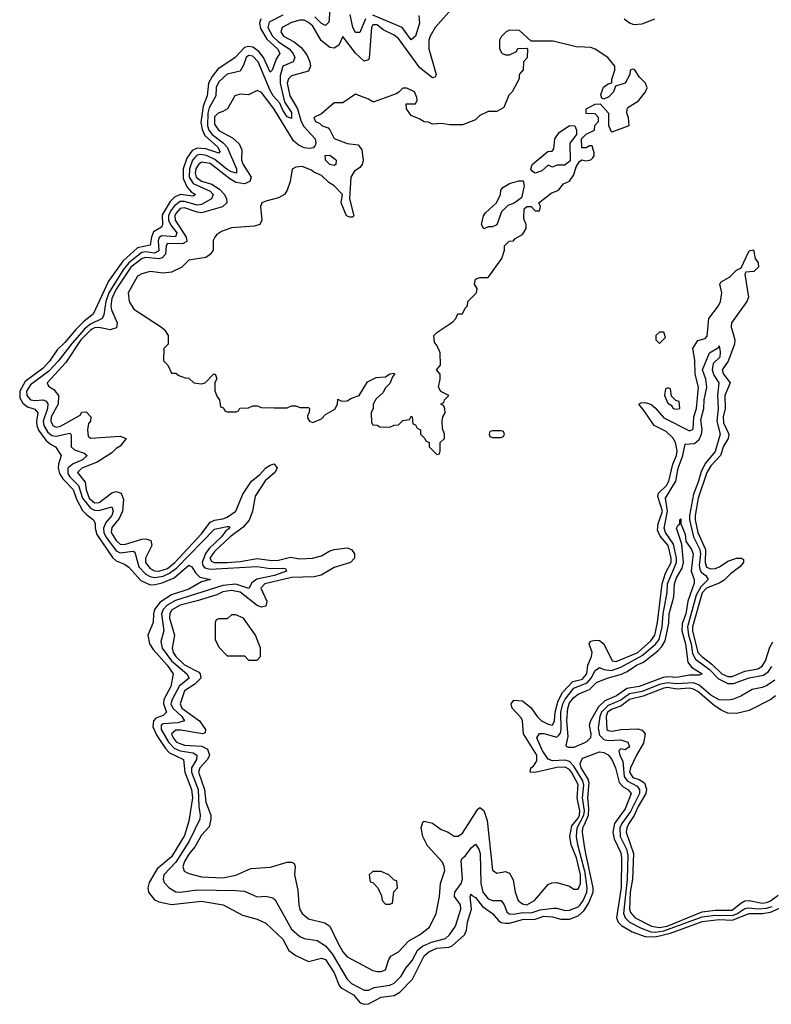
# Model space of a CAD drawing. Header units: inches. Extents: x 2710751 to 2829008, y 857003 to 965602.
# Tile 131 of 256: x 2737360 to 2740873, y 906845 to 911446. Entities that reach past the tile are written whole.
import ezdxf

# ---------------------------------------------------------------- set-up
doc = ezdxf.new("R2010")
doc.units = ezdxf.units.IN
doc.header["$MEASUREMENT"] = 0
for name, color, linetype in [('C7930', 7, 'Continuous'), ('C7931', 7, 'Continuous'), ('C7940', 7, 'Continuous'), ('C7941', 7, 'Continuous')]:
    doc.layers.add(name, color=color, linetype=linetype)

msp = doc.modelspace()

# ---------------------------------------------------------------- linework, layer by layer
at = {"layer": 'C7930', "color": 2}
for points, elevation in [([(2737623.4, 910000), (2737621.7, 909998.3), (2737570, 909937.4), (2737535.5, 909904.5), (2737499, 909850), (2737470, 909817.3), (2737384.8, 909755.2), (2737359.7, 909710), (2737360.2, 909680.2), (2737374.4, 909654.4), (2737396.6, 909636.6), (2737430, 909626.4), (2737444.9, 909610), (2737437.8, 909570), (2737439.7, 909550), (2737448.4, 909528.4), (2737482.2, 909482.2), (2737503.2, 909463.2), (2737526.8, 909450), (2737554, 909410), (2737541.6, 909370), (2737540.3, 909350), (2737546, 909326), (2737560.8, 909300.8), (2737610, 909251.7), (2737625.2, 909205.2), (2737653.6, 909153.6), (2737673.2, 909133.2), (2737705.5, 909110), (2737712.8, 909092.8), (2737712.6, 909070), (2737720.7, 909040.7), (2737793.1, 908933.1), (2737810, 908918), (2737850, 908901.6), (2737870, 908888), (2737925.9, 908825.9), (2737970, 908806), (2737993.5, 908806.5), (2738025.6, 908814.4), (2738081.1, 908838.9), (2738150, 908897.6), (2738164, 908890), (2738181.1, 908861.1), (2738202, 908842), (2738252, 908830), (2738210, 908819.3), (2738150, 908786), (2738070, 908759.1), (2738016, 908724), (2737990.2, 908690), (2737984.6, 908670), (2737983.7, 908630), (2737958.7, 908570), (2737966.7, 908530), (2737983.2, 908503.2), (2738048.7, 908430), (2738077.6, 908390), (2738066, 908330), (2738034.2, 908270), (2738032, 908250), (2738046.7, 908210), (2738030, 908194.7), (2737996.9, 908183.1), (2737985.7, 908170), (2737982.5, 908142.5), (2738000.9, 908101), (2738041.1, 908041.1), (2738060.7, 908020.8), (2738125.5, 907990), (2738131, 907930), (2738162.7, 907850), (2738167.6, 907810), (2738150, 907702), (2738130, 907634.5), (2738070, 907535.1), (2738002.2, 907477.8), (2737964.9, 907415.1), (2737958.9, 907390), (2737962, 907370), (2737990, 907334), (2738010, 907324), (2738070, 907312.4), (2738210, 907328.2), (2738311.3, 907310), (2738402, 907262), (2738470, 907244), (2738510, 907224), (2738590, 907150.5), (2738617.6, 907097.6), (2738650, 907073), (2738710, 907045.5), (2738770, 907060.5), (2738790, 907054.4), (2738830, 906992.7), (2738853.5, 906933.5), (2738863, 906923), (2738920.4, 906890), (2738952, 906852), (2738970, 906845.5), (2738990, 906848.2), (2739050, 906879.5), (2739110, 906887), (2739137.4, 906902.6), (2739196.6, 906963.4), (2739250, 907072), (2739272.3, 907090), (2739310, 907107.2), (2739367.6, 907112.4), (2739382, 907118), (2739439.5, 907170), (2739448.5, 907191.5), (2739453, 907230), (2739471.5, 907290), (2739465.2, 907350), (2739470, 907362), (2739473.4, 907353.4), (2739490, 907344), (2739523.2, 907303.2), (2739570.2, 907270.2), (2739597.7, 907237.7), (2739610, 907228.5), (2739630, 907224.2), (2739650, 907224.9), (2739710, 907242.4), (2739770, 907243.2), (2739810, 907257.6), (2739850, 907254.4), (2739890, 907243.6), (2739930, 907243.6), (2739970, 907259.6), (2739997.3, 907282.7), (2740000, 907287.2)], 2), ([(2737661.5, 910000), (2737660.7, 909999.3), (2737604.5, 909935.5), (2737539.3, 909850), (2737495.5, 909804.5), (2737410, 909739.8), (2737392.1, 909710), (2737393.8, 909690), (2737410, 909670.3), (2737430, 909666.5), (2737470, 909670.2), (2737483.4, 909663.4), (2737491.9, 909651.9), (2737489.2, 909630), (2737469.4, 909570), (2737472.6, 909550), (2737490, 909520.7), (2737510, 909504.1), (2737530, 909499.7), (2737593.7, 909513.7), (2737599.1, 909510), (2737600.5, 909500.5), (2737600.3, 909450), (2737616.4, 909436.4), (2737661.3, 909421.3), (2737675.5, 909410), (2737652.7, 909390), (2737609.4, 909370.6), (2737590, 909356), (2737585.4, 909350), (2737585.5, 909325.5), (2737594.2, 909310), (2737634.3, 909270), (2737653.6, 909210), (2737690, 909163.2), (2737710, 909154.2), (2737730, 909152.8), (2737790.2, 909170.2), (2737796.9, 909150), (2737790.2, 909130), (2737763, 909097), (2737751.8, 909070), (2737753.4, 909050), (2737763, 909030), (2737810, 908964.2), (2737830, 908955), (2737890, 908963.1), (2737898, 908958), (2737917.2, 908890), (2737950, 908855.2), (2737970, 908844.3), (2737990, 908840.1), (2738030, 908846.3), (2738059.9, 908860.1), (2738094.5, 908885.5), (2738270, 909065.5), (2738330, 909078.4), (2738338, 909078), (2738342, 909070), (2738322.6, 909057.4), (2738302.4, 909030), (2738244.8, 908975.2), (2738228.4, 908951.6), (2738212.7, 908910), (2738215.5, 908895.5), (2738224.8, 908884.8), (2738250, 908879.1), (2738470, 908891.1), (2738530, 908881.8), (2738590, 908884), (2738602, 908882), (2738606.8, 908870), (2738550.7, 908850), (2738467.6, 908832.4), (2738444.7, 908815.3), (2738431.6, 908788.4), (2738370, 908808.4), (2738310, 908802.7), (2738088.1, 908731.9), (2738049.1, 908710.9), (2738030, 908689.6), (2738022.7, 908670), (2738034, 908590), (2738019.2, 908540.8), (2738026, 908510), (2738070, 908450.2), (2738140.3, 908390), (2738151.6, 908370), (2738106.1, 908333.9), (2738072.3, 908270), (2738066.8, 908250), (2738075, 908230), (2738118.3, 908190), (2738130.4, 908170), (2738099.6, 908160.4), (2738030, 908156.5), (2738021.5, 908150), (2738021, 908130), (2738054.6, 908070), (2738082.1, 908042.1), (2738110, 908030.1), (2738170, 908020.2), (2738188.5, 908010), (2738186.5, 907990), (2738163, 907950), (2738163, 907930), (2738194.6, 907850), (2738196.6, 907770), (2738203.6, 907730), (2738201.3, 907710), (2738152.2, 907607.8), (2738090.1, 907509.9), (2738034.3, 907450), (2738030.3, 907430), (2738035.4, 907415.4), (2738058, 907390), (2738090.3, 907370.3), (2738110, 907368.9), (2738190, 907380.2), (2738370, 907378), (2738410, 907374), (2738470, 907347.7), (2738510, 907350.8), (2738542.8, 907342.8), (2738553.7, 907333.7), (2738630, 907196.3), (2738670, 907163), (2738690, 907153), (2738750, 907143.1), (2738790, 907118.3), (2738820.7, 907080.8), (2738890, 906963.1), (2738910, 906943.2), (2738970, 906912), (2738990, 906912), (2739016.4, 906923.6), (2739090, 906935.2), (2739110, 906944.2), (2739143.6, 906976.4), (2739165.3, 907014.7), (2739194.5, 907050), (2739220.2, 907099.8), (2739243.4, 907116.6), (2739284.7, 907135.3), (2739350, 907153.4), (2739369.6, 907170), (2739396.3, 907210), (2739422.4, 907290), (2739420.5, 907310), (2739392.6, 907350), (2739394.3, 907370), (2739424, 907410), (2739429.7, 907430), (2739423.6, 907516.4), (2739429.3, 907530), (2739442, 907538), (2739470, 907577.3), (2739490, 907594), (2739505.5, 907570), (2739511.5, 907550), (2739514.7, 907410), (2739524.5, 907370), (2739550, 907338.3), (2739570, 907330.3), (2739610.2, 907330.2), (2739624.2, 907310), (2739637.6, 907277.6), (2739647.8, 907267.8), (2739670, 907266.7), (2739710, 907274), (2739750, 907272.7), (2739793, 907287), (2739854.3, 907294.3), (2739870, 907294.6), (2739910, 907284.4), (2739930, 907285.2), (2739970, 907301.2), (2739979.8, 907310), (2739994.3, 907330), (2740000, 907344.1)], 6), ([(2737698.1, 910000), (2737690, 909995.8), (2737646.3, 909950), (2737575.9, 909844.1), (2737487.7, 909750), (2737494, 909734), (2737519, 909719), (2737540.5, 909690), (2737538.9, 909650), (2737506.2, 909590), (2737504.7, 909570), (2737514, 909550), (2737530, 909542.6), (2737550, 909547.6), (2737642, 909598), (2737650, 909612), (2737670, 909614), (2737692, 909590), (2737691.3, 909570), (2737681, 909559), (2737676, 909530), (2737679.6, 909499.6), (2737690, 909491.3), (2737830, 909500.7), (2737858, 909490), (2737830, 909454), (2737810, 909442.7), (2737790, 909422.7), (2737721.3, 909378.7), (2737650.6, 909350), (2737630.4, 909330), (2737665.1, 909285.1), (2737670.3, 909249.7), (2737684.7, 909210), (2737710, 909189.2), (2737731.8, 909190), (2737790, 909234.9), (2737810, 909241.1), (2737834.6, 909234.6), (2737844.6, 909204.6), (2737840.2, 909150), (2737824.7, 909115.3), (2737790, 909073.6), (2737787.5, 909050), (2737810, 909012), (2737830, 908995.2), (2737850, 908994.7), (2737930, 909019), (2737950, 909021.1), (2737973.3, 909013.3), (2737977, 908990), (2737948, 908930), (2737948.1, 908910), (2737970, 908882.4), (2737990, 908871.4), (2738010, 908869.4), (2738050, 908882.7), (2738084.2, 908910), (2738210, 909043.2), (2738250, 909098), (2738270, 909107.9), (2738310, 909113.8), (2738330, 909122), (2738370, 909149.1), (2738402.8, 909230), (2738442.6, 909290), (2738481.1, 909318.9), (2738510, 909352.2), (2738530, 909365.5), (2738550, 909370.6), (2738563, 909350), (2738552.7, 909330), (2738507.7, 909292.3), (2738459.8, 909220.2), (2738448.4, 909150), (2738432, 909108), (2738404.9, 909075.1), (2738343.6, 909030), (2738270, 908961), (2738249.3, 908930), (2738256.2, 908916.2), (2738269.4, 908909.4), (2738330.2, 908910.2), (2738390, 908915.2), (2738470, 908929.2), (2738539, 908919), (2738570, 908921.3), (2738625.6, 908934.4), (2738670, 908927.6), (2738728, 908930), (2738770, 908940.9), (2738810, 908964.2), (2738830, 908970.4), (2738890, 908978.3), (2738911.4, 908971.4), (2738924.9, 908950), (2738924.9, 908930), (2738906, 908910), (2738830, 908886.2), (2738769.3, 908850.7), (2738736.4, 908843.6), (2738630, 908840.2), (2738506.4, 908810), (2738486.7, 908790), (2738514.6, 908730), (2738510, 908706), (2738490, 908702), (2738470, 908708.3), (2738390.9, 908770.9), (2738350, 908779.8), (2738310, 908772.2), (2738281.1, 908758.9), (2738189.5, 908730.5), (2738110, 908710.6), (2738070, 908687.3), (2738060.8, 908670), (2738060.2, 908650), (2738083.6, 908570), (2738071.8, 908510), (2738077.7, 908490), (2738090.3, 908470), (2738130, 908431.4), (2738197, 908397), (2738203.7, 908390), (2738207, 908370), (2738178.6, 908341.4), (2738129.6, 908310.4), (2738110.2, 908250), (2738116.9, 908230), (2738199.5, 908170), (2738228, 908130), (2738226.4, 908113.6), (2738214, 908110), (2738112.9, 908127.1), (2738090, 908126), (2738069.1, 908110), (2738076.9, 908090), (2738092.4, 908070), (2738130, 908056.5), (2738211.8, 908051.8), (2738237.4, 908037.4), (2738247, 908010), (2738238.4, 907990), (2738202.3, 907950), (2738196.1, 907930), (2738224.1, 907850), (2738229.4, 907789.4), (2738253.4, 907730), (2738254, 907710), (2738244.7, 907675.3), (2738210, 907635.1), (2738178.8, 907581.2), (2738150, 907547), (2738130, 907512.3), (2738122.4, 907490), (2738128.3, 907468.3), (2738150, 907456.3), (2738210, 907441.6), (2738310, 907436.5), (2738370.8, 907449.2), (2738439.6, 907480.4), (2738532.9, 907487.1), (2738610, 907510.4), (2738632, 907510), (2738642.8, 907502.8), (2738647.3, 907490), (2738644.4, 907450), (2738659.2, 907379.2), (2738664.2, 907310), (2738669, 907289), (2738680.5, 907270), (2738710, 907245.5), (2738785.8, 907225.8), (2738810, 907210.8), (2738848, 907130), (2738870.4, 907090.4), (2738890, 907067.3), (2739010, 907002.8), (2739030, 906998.8), (2739050, 906998.8), (2739070, 907006), (2739085.6, 907054.4), (2739095.3, 907070), (2739130, 907091), (2739178, 907142), (2739228.7, 907170), (2739274.8, 907205.2), (2739306.6, 907270), (2739321.6, 907350), (2739327.3, 907410), (2739346.6, 907470), (2739344.5, 907490), (2739336.2, 907510), (2739266.7, 907586.7), (2739243.6, 907630), (2739236, 907670), (2739244, 907696), (2739250, 907702), (2739290, 907691.3), (2739330, 907662.8), (2739362, 907650), (2739390, 907631.3), (2739410, 907631.3), (2739430, 907644.7), (2739502, 907758), (2739510, 907764.7), (2739530, 907751.3), (2739544.4, 907704.4), (2739570, 907472), (2739590, 907458), (2739630, 907466), (2739650, 907458), (2739667.1, 907427.1), (2739675.5, 907370), (2739690, 907331.3), (2739710, 907315.5), (2739730, 907310.4), (2739766.6, 907330), (2739830, 907406), (2739846.8, 907413.2), (2739870, 907414), (2739930, 907397.3), (2739950, 907384), (2739970, 907384), (2739981.1, 907410), (2739980.7, 907450), (2739962, 907530), (2739937.4, 907590), (2739931.4, 907630), (2739940.5, 907679.5), (2739970, 907715.6), (2739976.2, 907730), (2739977.5, 907750), (2739966.2, 907810), (2739970, 907872), (2739939, 907930), (2739930, 907942), (2739910, 907953.3), (2739870, 907951.5), (2739770, 907928.3), (2739745.2, 907930), (2739749.6, 907950), (2739761.1, 907958.9), (2739777.4, 907982.6), (2739777.2, 908010), (2739715.4, 908110), (2739709.6, 908170), (2739703.9, 908183.9), (2739662, 908230), (2739657.2, 908250), (2739670, 908266), (2739710, 908262.8), (2739750.4, 908230.4), (2739778.8, 908190), (2739798.8, 908170), (2739830, 908154.4), (2739850, 908150.5), (2739859.2, 908170), (2739862.4, 908210), (2739876.2, 908263.8), (2739897.4, 908302.6), (2739945.5, 908354.5), (2739990, 908364.8), (2740000, 908376.5)], 10), ([(2737791.8, 910000), (2737783, 909997), (2737767.9, 910000)], 10), ([(2738033.3, 910000), (2738036.9, 909996.9), (2738054, 909970), (2738054, 909930), (2738034, 909910), (2738032.7, 909852.7), (2738052.7, 909832.7), (2738070, 909794), (2738090, 909794), (2738103.6, 909783.6), (2738132.7, 909772.7), (2738150, 909772), (2738174, 909750), (2738210, 909744.7), (2738226, 909750), (2738266, 909790), (2738274, 909790), (2738282, 909770), (2738272, 909750), (2738272.7, 909712.7), (2738283.6, 909683.6), (2738294, 909670), (2738298, 909638), (2738312, 909632), (2738318, 909618), (2738330, 909614), (2738370, 909614), (2738382, 909618), (2738388.4, 909631.6), (2738430, 909632), (2738450, 909642), (2738470, 909642), (2738490, 909634), (2738550, 909632), (2738610, 909632), (2738630, 909642), (2738650, 909642), (2738670, 909634), (2738710, 909634), (2738714, 909630), (2738712.7, 909612.7), (2738704.7, 909595.3), (2738705.4, 909585.4), (2738714, 909570), (2738730, 909564.7), (2738770, 909582), (2738790, 909602), (2738832.9, 909627.1), (2738846, 909650), (2738847.3, 909672.7), (2738863.6, 909663.6), (2738890, 909666), (2738910, 909678), (2738946, 909690), (2738986.3, 909753.7), (2739026.3, 909773.7), (2739070, 909778), (2739090, 909791.3), (2739110, 909794), (2739112, 909790), (2739102, 909778), (2739090, 909746), (2739070, 909726), (2739056.9, 909703.1), (2739025.4, 909674.6), (2739012, 909650), (2739012, 909630), (2739002, 909610), (2739003.6, 909563.6), (2739010, 909554), (2739030, 909552), (2739043.6, 909543.6), (2739090, 909542), (2739110, 909552), (2739130, 909554), (2739150, 909574), (2739182, 909578), (2739190, 909594), (2739194, 909590), (2739198, 909558), (2739210, 909554), (2739218, 909538), (2739234, 909530), (2739234, 909510), (2739254, 909490), (2739258, 909478), (2739274, 909470), (2739274, 909450), (2739310, 909414), (2739322, 909418), (2739326, 909430), (2739326, 909470), (2739346, 909490), (2739346, 909510), (2739336.4, 909536.4), (2739335.3, 909570), (2739338, 909590), (2739348, 909610), (2739347.3, 909627.3), (2739342, 909642), (2739328, 909650), (2739342, 909658), (2739346, 909670), (2739366, 909690), (2739328.9, 909708.9), (2739318, 909730), (2739326, 909766), (2739326, 909790), (2739308.7, 909810), (2739327.3, 909832.7), (2739326, 909890), (2739310, 909926), (2739298, 909938), (2739295.3, 909970), (2739310, 909984.7), (2739333, 910000)], 14), ([(2740000, 907472.5), (2739968.5, 907590), (2739962.4, 907630), (2739966.1, 907670), (2739997.5, 907730), (2739999.2, 907750), (2739990.4, 907810), (2739996.6, 907870), (2739992.3, 907890), (2739950, 907958), (2739930, 907980.3), (2739910, 907986), (2739850, 907983.8), (2739830, 907991.2), (2739802.9, 908030), (2739777.4, 908090), (2739790, 908111.7), (2739810, 908111.3), (2739870, 908094.3), (2739879.1, 908100.9), (2739887.9, 908112.1), (2739890.6, 908129.4), (2739889.9, 908210.1), (2739898.7, 908250), (2739909, 908271), (2739950, 908323), (2740000, 908342.6)], 6), ([(2740000, 908067.5), (2739950, 908046), (2739925.6, 908045.6), (2739915.3, 908050), (2739914.6, 908054.6), (2739923.1, 908096.9), (2739917.3, 908170), (2739922.2, 908230), (2739930, 908254.9), (2739950, 908279.5), (2739970, 908294.6), (2740000, 908307.5)], 2), ([(2740000, 907925.1), (2739984.6, 907950), (2739979.1, 907970), (2739990, 907994.9), (2740000, 907998.6)], 2), ([(2740000, 907584.5), (2739989.9, 907650), (2739992.9, 907670), (2740000, 907686.1)], 2)]:
    msp.add_lwpolyline(points, dxfattribs=dict(at, elevation=elevation))
at = {"layer": 'C7930', "color": 2, "elevation": 14}
for points in [[(2739610, 909526), (2739570, 909526), (2739558, 909522), (2739554, 909510), (2739558, 909498), (2739570, 909494), (2739610, 909494), (2739622, 909498), (2739626, 909510), (2739622, 909522)], [(2738370, 908666), (2738350, 908666), (2738330, 908646), (2738290, 908646), (2738278, 908642), (2738274, 908630), (2738274, 908550), (2738290, 908514), (2738330, 908474), (2738410, 908474), (2738430, 908454), (2738470, 908454), (2738486, 908470), (2738486, 908510), (2738462, 908570), (2738406, 908650)], [(2739050, 907466), (2739010, 907466), (2738994, 907450), (2738998, 907418), (2739010, 907414), (2739034, 907390), (2739051.6, 907351.6), (2739054, 907330), (2739070, 907314), (2739090, 907314), (2739102, 907318), (2739108.4, 907371.6), (2739126, 907390), (2739122, 907422), (2739110, 907426), (2739086, 907450)]]:
    msp.add_lwpolyline(points, close=True, dxfattribs=at)
at = {"layer": 'C7931', "color": 2}
for points, elevation in [([(2739391, 911510), (2739302, 911410), (2739278, 911370), (2739273, 911350), (2739272.7, 911310), (2739306, 911190), (2739302, 911178), (2739290, 911174), (2739230, 911222), (2739130, 911358), (2739110, 911374), (2739059.4, 911399.4), (2739030, 911422.9), (2739010, 911422.7), (2739003.7, 911410), (2738993.7, 911266.3), (2738990, 911259), (2738970, 911252.7), (2738929.7, 911289.7), (2738870, 911368), (2738852.3, 911327.7), (2738830, 911314), (2738810, 911316.2), (2738768.5, 911348.5), (2738730, 911415.6), (2738710, 911434), (2738690, 911443.7), (2738670, 911443.7), (2738630, 911433.6), (2738586.8, 911410), (2738580.5, 911390), (2738593.4, 911370), (2738642.4, 911342.4), (2738675.9, 911315.9), (2738702, 911282), (2738716.4, 911250), (2738719.3, 911230), (2738710, 911206), (2738630, 911183.7), (2738616.3, 911170), (2738610.4, 911149.6), (2738623, 911090), (2738658.8, 911030), (2738675.6, 910970), (2738687.6, 910947.6), (2738740.2, 910890), (2738744.2, 910870), (2738740.9, 910859.1), (2738731.8, 910848.2), (2738715.9, 910844.1), (2738690, 910847.3), (2738661.5, 910861.5), (2738640.2, 910880.2), (2738550, 911027.6), (2738490, 911106), (2738470, 911115.3), (2738430, 911096), (2738390, 911098), (2738366, 911090), (2738330.8, 911030), (2738310, 911017), (2738286.8, 911010), (2738270, 910993.2), (2738270, 910958), (2738290, 910928.9), (2738353.8, 910893.8), (2738386, 910866), (2738398, 910838), (2738397, 910790), (2738403.6, 910770), (2738442.4, 910710), (2738435.5, 910690), (2738410, 910679.2), (2738370, 910686), (2738342, 910702), (2738250, 910774.6), (2738210, 910780.5), (2738194.9, 910770), (2738183.2, 910750), (2738180.2, 910730), (2738184.7, 910710), (2738210, 910691.6), (2738258.1, 910678.1), (2738294.4, 910654.4), (2738316.5, 910630), (2738327, 910610), (2738328, 910590), (2738307.4, 910572.6), (2738210, 910544.2), (2738190, 910546.6), (2738130, 910566.6), (2738110, 910564.8), (2738090, 910540.7), (2738085.6, 910530), (2738086.5, 910510), (2738137.6, 910430), (2738141.1, 910410), (2738121.3, 910398.7), (2738050, 910400.5), (2738044.2, 910390), (2738041.3, 910350), (2738025.9, 910334.1), (2738010, 910328.9), (2737950, 910334.9), (2737933, 910330), (2737879.3, 910290), (2737810, 910187.3), (2737790, 910143.7), (2737786.4, 910110), (2737789.2, 910090), (2737815.5, 910030), (2737812.8, 910007.2), (2737791.8, 910000)], 10), ([(2738810.2, 911490), (2738804.8, 911435.2), (2738790, 911419.6), (2738770, 911428.4), (2738739.5, 911459.5)], 6), ([(2738487.2, 911450), (2738480.2, 911430), (2738484.7, 911404.7), (2738515.3, 911355.3), (2738564.9, 911310), (2738576.4, 911290), (2738558, 911262), (2738540.5, 911210), (2738530, 911200.7), (2738499.2, 911270), (2738478.3, 911298.3), (2738450, 911317.6), (2738430, 911321.8), (2738410, 911316.9), (2738366.4, 911270), (2738285.3, 911214.7), (2738259.2, 911180.8), (2738242.7, 911150), (2738236.5, 911090), (2738217.7, 911042.3), (2738206, 910966), (2738212.6, 910932.6), (2738225.6, 910905.6), (2738286.7, 910850), (2738295.3, 910830), (2738290, 910822.9), (2738230, 910842.9), (2738190, 910845.5), (2738165.4, 910834.6), (2738140.9, 910799), (2738123.6, 910750), (2738124.4, 910704.4), (2738143.1, 910663.1), (2738161.4, 910641.4), (2738182, 910630), (2738170, 910622.4), (2738110, 910629), (2738083.1, 910616.9), (2738062.9, 910597.1), (2738025.1, 910534.9), (2738027.2, 910490), (2738023.1, 910476.9), (2737985.2, 910454.8), (2737975.6, 910430), (2737970, 910392.7), (2737910, 910380.4), (2737842.1, 910317.9), (2737775.2, 910224.8), (2737703.8, 910070), (2737661.8, 910038.1), (2737623.4, 910000)], 2), ([(2738590, 911467.6), (2738525.3, 911434.7), (2738519.3, 911410), (2738542, 911370), (2738570, 911343), (2738619, 911310), (2738637.3, 911290), (2738645.7, 911270), (2738638, 911250), (2738590, 911229.6), (2738576.6, 911183.4), (2738576.6, 911150), (2738594.8, 911074.8), (2738599.2, 911059.2), (2738630, 911013), (2738630, 910985.2), (2738610, 910991.8), (2738590, 911022.9), (2738576.4, 911056.4), (2738545, 911090), (2738530, 911115.6), (2738473.8, 911250), (2738450, 911276.4), (2738430, 911279.7), (2738418.7, 911270), (2738406.3, 911233.7), (2738390, 911206.6), (2738330, 911191.3), (2738290, 911156.3), (2738278.5, 911130), (2738276.5, 911090), (2738246.1, 911033.9), (2738238.8, 911010), (2738237, 910950), (2738244.4, 910930), (2738260.2, 910910), (2738311.3, 910871.3), (2738329.2, 910850), (2738373.2, 910750), (2738372.7, 910730), (2738350, 910734.8), (2738330, 910746), (2738272.6, 910792.6), (2738232.4, 910812.4), (2738204.2, 910815.8), (2738190, 910812.9), (2738177.9, 910802.1), (2738168.1, 910790), (2738153.2, 910750), (2738152.1, 910710), (2738170, 910680.6), (2738250, 910645.3), (2738264.2, 910630), (2738257.1, 910610), (2738210, 910582.2), (2738190, 910579.4), (2738130, 910596.1), (2738110, 910597), (2738082.7, 910577.3), (2738065.5, 910554.5), (2738054.8, 910530), (2738055, 910510), (2738066.5, 910486.5), (2738093.7, 910450), (2738088.6, 910431.4), (2738024.2, 910435.8), (2738011.9, 910428.1), (2738007.5, 910412.5), (2738010, 910367.1), (2737990, 910356.2), (2737950, 910361.4), (2737930, 910358.3), (2737869.7, 910310.3), (2737842.8, 910277.2), (2737776.6, 910170), (2737762.5, 910130), (2737752.8, 910067.2), (2737745.3, 910050), (2737690, 910023.9), (2737661.5, 910000)], 6), ([(2738976.5, 911450), (2738950, 911387.3), (2738930, 911386), (2738917.6, 911410), (2738904.7, 911470)], 6), ([(2739225.7, 911465.7), (2739229, 911430), (2739210, 911369), (2739190, 911352), (2739147.8, 911410), (2739010, 911468.2)], 6), ([(2740000, 911318.5), (2739960.2, 911320.2), (2739854, 911346), (2739750, 911346), (2739696.4, 911396.4), (2739650, 911398), (2739634, 911390), (2739610, 911366), (2739602, 911350), (2739602, 911310), (2739614, 911290), (2739630, 911282), (2739650, 911282), (2739682, 911298), (2739688.4, 911311.6), (2739730, 911314), (2739734, 911310), (2739731.6, 911268.4), (2739714, 911250), (2739712.7, 911212.7), (2739694, 911190), (2739694, 911170), (2739662, 911110), (2739646.4, 911093.6), (2739623.6, 911036.4), (2739590, 911018), (2739550, 911018), (2739510, 910998), (2739490, 910978), (2739430, 910955.3), (2739370, 910955.3), (2739330, 910962), (2739290, 910958), (2739270, 910968), (2739250, 910968.7), (2739230, 910982), (2739190, 910998), (2739168, 911030), (2739166, 911054), (2739210, 911054), (2739218, 911070), (2739216.4, 911083.6), (2739206, 911110), (2739170, 911126), (2739150, 911126), (2739132.7, 911107.3), (2739119.6, 911100.4), (2739016.9, 911063.1), (2739010, 911062), (2738990, 911075.3), (2738930, 911098), (2738870, 911058), (2738830, 911058), (2738770, 911006), (2738734, 910990), (2738742, 910970), (2738762, 910962), (2738774, 910950), (2738801, 910941), (2738810, 910932), (2738830, 910891.3), (2738890, 910867.3), (2738942, 910862), (2738958.8, 910838.8), (2738966, 910790), (2738961, 910770), (2738950, 910755.3), (2738922.5, 910737.5), (2738908, 910710), (2738902, 910610), (2738922, 910530), (2738916, 910524), (2738903.1, 910523.1), (2738888, 910530), (2738862, 910590), (2738868, 910630), (2738829, 910670), (2738805.4, 910685.4), (2738770, 910719), (2738734, 910734), (2738723.1, 910743.1), (2738680.4, 910760.4), (2738650, 910758), (2738632.7, 910747.3), (2738624.7, 910690), (2738610.7, 910649.3), (2738598, 910630), (2738570, 910614), (2738510, 910599), (2738492, 910590), (2738486, 910574), (2738491, 910510), (2738482, 910490), (2738458, 910482), (2738350, 910473.2), (2738303.5, 910456.5), (2738279.6, 910440.4), (2738272, 910430), (2738264.7, 910415.3), (2738264.7, 910370), (2738250.7, 910349.3), (2738230, 910335.3), (2738150, 910322), (2738118, 910290), (2738070, 910266), (2738030, 910262.7), (2737970, 910269.2), (2737930, 910259), (2737910, 910248), (2737866.8, 910170), (2737871, 910130), (2737893.7, 910093.7), (2738022, 910010), (2738033.3, 910000)], 14), ([(2740000, 910847.3), (2739987.3, 910847.3), (2739986, 910890), (2740000, 910903.5)], 14), ([(2739333, 910000), (2739385.2, 910034.8), (2739398, 910050), (2739407.3, 910072.7), (2739430, 910072), (2739442, 910098), (2739453.2, 910110), (2739455.3, 910130), (2739495.3, 910170), (2739498, 910190), (2739486, 910210), (2739490, 910234), (2739510, 910242), (2739550, 910242), (2739614, 910330), (2739626, 910370), (2739626, 910390), (2739648.4, 910411.6), (2739667.3, 910412.7), (2739676.4, 910423.6), (2739710, 910442), (2739728, 910470), (2739728, 910490), (2739716.4, 910516.4), (2739718, 910562), (2739730, 910574), (2739750, 910574), (2739770, 910554), (2739790, 910554), (2739794, 910574), (2739786, 910590), (2739844, 910636), (2739878, 910650), (2739901.2, 910678.8), (2739930, 910692), (2739950, 910722), (2739960.4, 910759.6), (2739976.4, 910783.6), (2739988, 910792), (2740000, 910788.4)], 14), ([(2737767.9, 910000), (2737730, 910007.6), (2737710, 910006.2), (2737698.1, 910000)], 10)]:
    msp.add_lwpolyline(points, dxfattribs=dict(at, elevation=elevation))
for points, elevation in [([(2739850, 910758), (2739830, 910766), (2739799.8, 910740.2), (2739770, 910728.7), (2739756.4, 910736.4), (2739748.7, 910748.7), (2739755.3, 910770), (2739828, 910830), (2739848.4, 910831.6), (2739856.4, 910843.6), (2739861.2, 910890), (2739881.5, 910918.5), (2739930, 910951.3), (2739954, 910950), (2739962, 910930), (2739962, 910910), (2739932, 910870), (2739932.7, 910787.3), (2739907.3, 910767.3), (2739870, 910766)], 14), ([(2738830, 910764.5), (2738810, 910769.6), (2738789.6, 910790), (2738787.5, 910812.5), (2738810, 910813.7), (2738835.1, 910795.1), (2738839.1, 910790), (2738837.3, 910770)], 10), ([(2739530, 910468.7), (2739518, 910490), (2739528, 910530), (2739536.4, 910543.6), (2739588, 910590), (2739608, 910630), (2739608.7, 910650), (2739618, 910662), (2739650, 910681), (2739692.7, 910692.7), (2739712.7, 910692.7), (2739718, 910670), (2739706, 910614), (2739670.9, 910589.1), (2739642, 910578), (2739611.3, 910548.7), (2739590, 910488), (2739570, 910478), (2739550, 910478)], 14)]:
    msp.add_lwpolyline(points, close=True, dxfattribs=dict(at, elevation=elevation))
at = {"layer": 'C7940', "color": 2}
for points, elevation in [([(2740000, 908376.5), (2740011.4, 908390), (2740015.1, 908430), (2740032, 908470), (2740035.1, 908490), (2740022, 908530), (2740030, 908542), (2740050, 908546.8), (2740070, 908544.9), (2740090, 908530.6), (2740128.7, 908450), (2740147.6, 908447.6), (2740249.6, 908490), (2740310, 908543.6), (2740328.5, 908570), (2740340.6, 908630), (2740362.9, 908810), (2740379.1, 908860.9), (2740405.7, 908910), (2740405.7, 908930), (2740390.5, 908990), (2740353.6, 909033.6), (2740341.8, 909061.8), (2740344.5, 909090), (2740364.3, 909150), (2740342, 909218), (2740345.7, 909234.3), (2740383.5, 909270), (2740394.8, 909290), (2740413.4, 909370), (2740429.8, 909410), (2740432.5, 909432.5), (2740424.6, 909470), (2740413, 909493), (2740382, 909522), (2740325.1, 909550), (2740279.4, 909619.4), (2740253.2, 909650), (2740263.5, 909656.5), (2740281.7, 909658.3), (2740310, 909650.2), (2740330, 909633.1), (2740370, 909585.2), (2740490, 909524.6), (2740507.7, 909532.3), (2740511.4, 909590), (2740523.4, 909630), (2740533.2, 909730), (2740517.3, 909790), (2740515.9, 909855.9), (2740505.6, 909910), (2740530, 909947.3), (2740563.6, 909956.4), (2740573.1, 909966.9), (2740576.3, 910000)], 10), ([(2740688, 910000), (2740702, 909950), (2740701.3, 909930), (2740671.4, 909850), (2740643.6, 909810), (2740650.3, 909790), (2740681.1, 909750), (2740656.5, 909690), (2740658.2, 909630), (2740648.8, 909590), (2740650, 909563), (2740674.9, 909510), (2740671.5, 909490), (2740650, 909453.6), (2740635.5, 909410), (2740590, 909360.9), (2740572.1, 909330), (2740531, 909210), (2740517.4, 909130), (2740516.8, 909110), (2740530.3, 909049.7), (2740564.8, 908970), (2740563.7, 908910), (2740570, 908888), (2740590, 908879.7), (2740610, 908881.2), (2740630.6, 908889.4), (2740670, 908916.9), (2740710, 908930.3), (2740734, 908930), (2740743.6, 908923.6), (2740743, 908910), (2740726.4, 908890), (2740682.7, 908857.3), (2740652.6, 908827.4), (2740630, 908813.5), (2740570, 908789.8), (2740550, 908768.2), (2740504.1, 908610), (2740504.2, 908590), (2740530, 908489), (2740547.9, 908470), (2740595.4, 908435.4), (2740641.5, 908390), (2740670, 908377.8), (2740690, 908377.6), (2740750, 908402.8), (2740810, 908413.1), (2740830, 908425.2), (2740845.7, 908450), (2740866, 908514), (2740880.6, 908539.4)], 10), ([(2740000, 908342.6), (2740012.5, 908347.5), (2740031.4, 908370), (2740050, 908404.9), (2740070, 908419.3), (2740090.8, 908410), (2740125.8, 908405.8), (2740170, 908420.9), (2740270, 908475.5), (2740332, 908528), (2740348.5, 908550), (2740363.4, 908610), (2740367.2, 908670), (2740385.8, 908770), (2740387.6, 908810), (2740429.3, 908910), (2740429.9, 908930), (2740415.3, 908995.3), (2740378.6, 909050), (2740372.2, 909070), (2740388.2, 909150), (2740378, 909210), (2740426.1, 909290), (2740437.8, 909350), (2740459.8, 909410), (2740470, 909462.8), (2740513.9, 909466.1), (2740535.6, 909484.4), (2740546.6, 909510), (2740549.8, 909530), (2740544, 909576), (2740558.5, 909630), (2740559.3, 909670), (2740571.3, 909730), (2740566.7, 909766.7), (2740551.8, 909810), (2740583.7, 909890), (2740626, 909914), (2740630, 909922), (2740634.6, 909894.6), (2740631.8, 909870), (2740600.6, 909839.4), (2740597.4, 909810), (2740604.9, 909784.9), (2740628.2, 909750), (2740621.3, 909690), (2740625.2, 909630), (2740618.5, 909570), (2740634.2, 909510), (2740610.6, 909429.4), (2740565.8, 909374.2), (2740544.7, 909335.3), (2740533.5, 909290), (2740510.1, 909230), (2740490.1, 909130), (2740490.1, 909110), (2740508.7, 909030), (2740538.5, 908970), (2740541.7, 908950), (2740536.5, 908896.5), (2740539, 908879), (2740545.1, 908865.1), (2740566.7, 908850), (2740578.4, 908830), (2740543.1, 908796.9), (2740522.3, 908757.7), (2740481.2, 908610), (2740485.5, 908570), (2740498, 908530), (2740505.3, 908485.3), (2740518.5, 908458.5), (2740584.5, 908410), (2740626.2, 908366.2), (2740670, 908344.9), (2740696.2, 908343.8), (2740770, 908371.1), (2740837.1, 908382.9), (2740859.5, 908400.5), (2740875.3, 908424.7)], 6), ([(2740000, 908307.5), (2740022.7, 908317.3), (2740056, 908350), (2740105.2, 908370), (2740172.1, 908387.9), (2740199.6, 908400.4), (2740242.9, 908430), (2740276.3, 908443.7), (2740342.2, 908497.8), (2740361.8, 908518.2), (2740376.8, 908543.2), (2740393.9, 908626.1), (2740395.1, 908670), (2740416.9, 908750), (2740420.5, 908810), (2740430, 908839.1), (2740456.6, 908883.4), (2740462.6, 908910), (2740455.5, 908995.5), (2740429.4, 909070), (2740436.4, 909083.6), (2740446, 909090), (2740446, 909110), (2740450, 909114), (2740450.4, 909090), (2740470, 909042), (2740474, 909010), (2740500.4, 908970), (2740507.7, 908950), (2740498.7, 908870), (2740512.2, 908830), (2740513.1, 908813.1), (2740482.6, 908730), (2740473.4, 908670), (2740456.9, 908623.1), (2740454.3, 908590), (2740472.3, 908530), (2740483.7, 908443.7), (2740500.7, 908420.7), (2740550.4, 908389.6), (2740536.4, 908383.6), (2740490, 908383.5), (2740430, 908372.8), (2740390, 908376), (2740367.1, 908372.9), (2740254.8, 908330), (2740198.5, 908321.5), (2740150, 908287.1), (2740095.7, 908264.3), (2740064.6, 908235.4), (2740028.2, 908170), (2740022.4, 908150), (2740030.2, 908110), (2740028.2, 908090), (2740010, 908071.8), (2740000, 908067.5)], 2), ([(2740890, 908360.5), (2740850, 908333.3), (2740830, 908325.1), (2740783, 908317), (2740730, 908284.7), (2740691, 908270), (2740670, 908266), (2740630, 908268.9), (2740591.1, 908290), (2740536.4, 908336.4), (2740510, 908347.9), (2740430, 908343.4), (2740390, 908348.3), (2740350, 908339.9), (2740270, 908307.7), (2740210, 908295.7), (2740170, 908267.3), (2740110, 908241.1), (2740079.8, 908210), (2740072.1, 908190), (2740064.1, 908135.9), (2740070, 908102.4), (2740090, 908083.2), (2740110, 908078.5), (2740170, 908081), (2740202, 908070), (2740210, 908049.2), (2740190, 908035.3), (2740170, 908039), (2740161, 908030), (2740164.4, 908010), (2740179.4, 907979.4), (2740185, 907910), (2740198.6, 907890), (2740245.5, 907865.5), (2740257.1, 907850), (2740256.6, 907830), (2740214.3, 907745.8), (2740174, 907690), (2740165.1, 907670), (2740166.7, 907630), (2740195.7, 907570), (2740202.5, 907542.5), (2740199.6, 907430), (2740183, 907270), (2740190.2, 907250), (2740210.1, 907230.1), (2740262.4, 907202.4), (2740310, 907184.4), (2740330, 907182.4), (2740371.4, 907188.6), (2740550, 907254.8), (2740610, 907262.1), (2740690, 907260.6), (2740711.4, 907268.6), (2740750, 907292.7), (2740764.2, 907295.8), (2740811.3, 907291.3), (2740850, 907294.7), (2740877, 907303)], 6), ([(2740893.1, 908286.9), (2740870.5, 908270), (2740770, 908218.7), (2740710, 908204.7), (2740670, 908206), (2740639.3, 908219.3), (2740603.9, 908243.9), (2740530, 908307.4), (2740510, 908318.5), (2740490, 908322.3), (2740430, 908317.7), (2740390, 908325.2), (2740370, 908322.7), (2740274.9, 908285.1), (2740210.4, 908270), (2740170, 908239), (2740130, 908224.6), (2740107.9, 908210), (2740100.6, 908190), (2740104.2, 908130), (2740110, 908124.6), (2740130, 908121.6), (2740170, 908129.2), (2740250, 908132.4), (2740270, 908126.7), (2740284.2, 908110), (2740275, 908065), (2740243.2, 908010), (2740215.2, 907950), (2740210.2, 907930), (2740226, 907906), (2740255.9, 907895.9), (2740280.4, 907880.4), (2740290.2, 907850.2), (2740287, 907830), (2740251.1, 907770), (2740232.5, 907727.5), (2740207.5, 907690), (2740197.6, 907670), (2740194.7, 907650), (2740229.4, 907550), (2740224.1, 907430), (2740214, 907370), (2740210.2, 907290), (2740214.3, 907274.3), (2740236.5, 907250), (2740313.4, 907210), (2740350, 907204.5), (2740386, 907210), (2740550, 907278), (2740610, 907284.7), (2740690, 907285), (2740730, 907318.3), (2740750, 907328.3), (2740770, 907330.3), (2740830, 907318.2), (2740850, 907321.5), (2740870, 907328.5), (2740904.9, 907355.1)], 10), ([(2740000, 907998.6), (2740070, 908024.9), (2740090, 908021.7), (2740110, 908011.7), (2740127.6, 907990), (2740145.2, 907950), (2740161.8, 907881.9), (2740181.3, 907861.3), (2740203, 907850), (2740217.4, 907830), (2740190, 907758.4), (2740139.7, 907690), (2740132.6, 907650), (2740139, 907619), (2740170, 907553.4), (2740172.8, 907530), (2740170.8, 907390.8), (2740150.2, 907250), (2740157.4, 907230), (2740173.2, 907213.2), (2740223.4, 907183.4), (2740283, 907163), (2740330, 907160.1), (2740401.8, 907178.2), (2740550, 907232.9), (2740630, 907241.4), (2740690, 907239.2), (2740770, 907269.3), (2740830, 907269.4), (2740870, 907275.3), (2740950, 907312.2)], 2), ([(2740000, 907686.1), (2740019.2, 907730), (2740020.9, 907760.9), (2740014.8, 907810), (2740021, 907881), (2740017.2, 907897.2), (2740000, 907925.1)], 2), ([(2740000, 907287.2), (2740020, 907320), (2740039.8, 907370), (2740041.1, 907390), (2740005.4, 907550), (2740000, 907584.5)], 2), ([(2740000, 907344.1), (2740010.5, 907370), (2740013, 907390), (2740000.7, 907470), (2740000, 907472.5)], 6)]:
    msp.add_lwpolyline(points, dxfattribs=dict(at, elevation=elevation))
at = {"layer": 'C7940', "color": 2, "elevation": 14}
for points in [[(2740370, 909986), (2740350, 909986), (2740334, 909970), (2740334, 909950), (2740350, 909934), (2740378, 909962)], [(2740390, 909726), (2740378, 909722), (2740374, 909690), (2740390, 909654), (2740404.7, 909644.7), (2740414, 909630), (2740430, 909626), (2740446, 909630), (2740442, 909662), (2740427.3, 909667.3), (2740407.3, 909687.3), (2740402, 909722)]]:
    msp.add_lwpolyline(points, close=True, dxfattribs=at)
at = {"layer": 'C7941', "color": 2}
for points, elevation in [([(2740184.7, 911450), (2740210, 911431.3), (2740230, 911424.7), (2740270, 911426.8), (2740328, 911450)], 14), ([(2740000, 910903.5), (2740008.4, 910911.6), (2740046, 910930), (2740048.4, 910951.6), (2740066, 910970), (2740066, 910990), (2740050, 911006), (2740007.3, 911007.3), (2740008, 911030), (2740050, 911052), (2740072.7, 911052.7), (2740112, 911010), (2740111.6, 910951.6), (2740124.7, 910924.7), (2740130, 910922), (2740208, 910952), (2740205.2, 910990), (2740197.2, 911010), (2740199, 911030), (2740203.2, 911036.8), (2740252.9, 911067.1), (2740285.2, 911110), (2740292.3, 911127.7), (2740285.2, 911150), (2740257.5, 911177.5), (2740233.2, 911213.2), (2740225.4, 911214.6), (2740214, 911210), (2740212, 911190), (2740190.7, 911149.3), (2740144.7, 911135.3), (2740136, 911110), (2740113.7, 911086.3), (2740090, 911075.3), (2740080.2, 911080.2), (2740076.4, 911096.4), (2740089.4, 911130.6), (2740110, 911146), (2740128, 911152), (2740128, 911168), (2740142, 911210), (2740142, 911230), (2740108.7, 911270), (2740050, 911309), (2740030, 911317.2), (2740000, 911318.5)], 14), ([(2740000, 910788.4), (2740006.4, 910786.4), (2740030, 910791), (2740039.5, 910800.5), (2740045.2, 910810), (2740044.7, 910824.7), (2740036.4, 910856.4), (2740023.6, 910856.4), (2740007.3, 910847.3), (2740000, 910847.3)], 14), ([(2740576.3, 910000), (2740581, 910050), (2740626.6, 910110), (2740636.4, 910130), (2740642, 910170), (2740632.7, 910210), (2740639.3, 910220.7), (2740677.3, 910242.7), (2740710, 910276.4), (2740732.9, 910287.1), (2740770, 910366), (2740790, 910371.3), (2740797.3, 910330), (2740811, 910310), (2740813.4, 910290), (2740790.8, 910270), (2740754, 910266), (2740750, 910258), (2740767, 910150), (2740758.4, 910130), (2740686.3, 910030), (2740685.2, 910010), (2740688, 910000)], 10)]:
    msp.add_lwpolyline(points, dxfattribs=dict(at, elevation=elevation))

doc.saveas('drawing.dxf')
